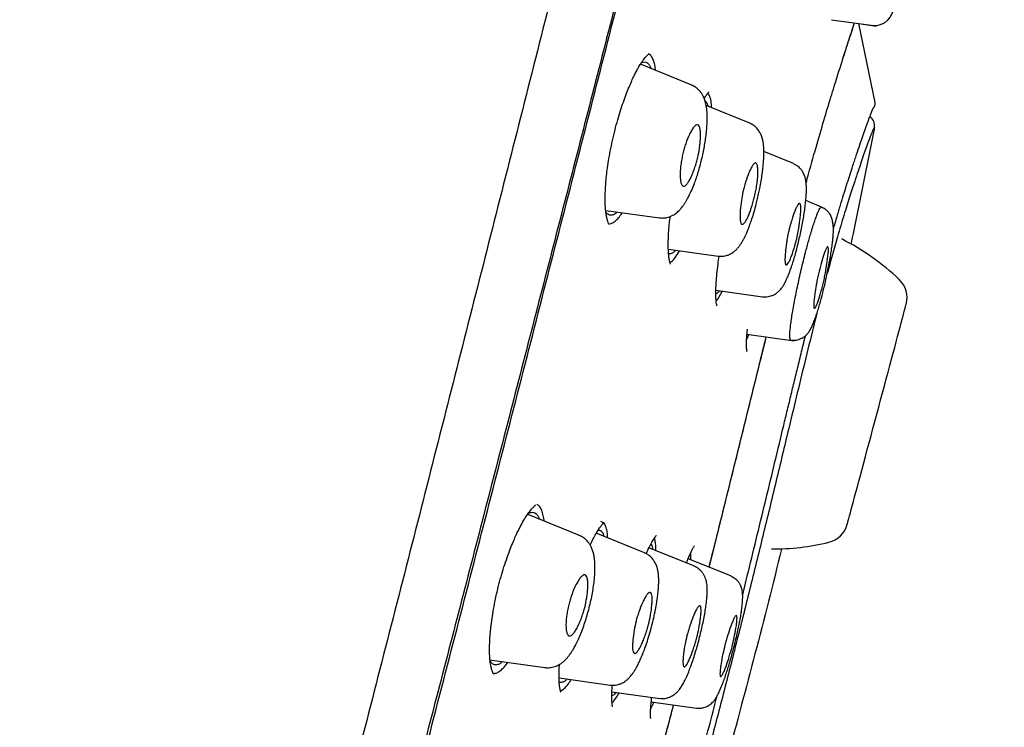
# Model space of a CAD drawing. Header units: millimetres. Extents: x 8 to 1894, y 12 to 2738.
# Tile 121 of 158: x 1461 to 1489, y 1852 to 1872. Entities that reach past the tile are written whole.
import ezdxf

# ---------------------------------------------------------------- set-up
doc = ezdxf.new("R2010")
doc.units = ezdxf.units.MM

msp = doc.modelspace()

# ---------------------------------------------------------------- linework, layer by layer
at = {"color": 7, "linetype": 'Continuous', "lineweight": 30}
for p, q in [((1483.817, 1872.45), (1485.097, 1872.27)), ((1484.596, 1872.34), (1485.099, 1872.269)), ((1485.065, 1870.077), (1484.598, 1872.34)), ((1484.601, 1872.326), (1484.598, 1872.322)), ((1484.599, 1872.322), (1484.601, 1872.326)), ((1478.639, 1871.434), (1478.583, 1871.47)), ((1479.819, 1870.58), (1478.35, 1871.173)), ((1480.322, 1870.292), (1480.282, 1870.351)), ((1481.479, 1869.49), (1480.231, 1869.994)), ((1482.73, 1868.333), (1481.882, 1868.676)), ((1483.534, 1867.09), (1483.081, 1867.274)), ((1477.359, 1866.997), (1478.893, 1866.781)), ((1479.15, 1865.886), (1480.579, 1865.685)), ((1480.51, 1864.712), (1481.844, 1864.525)), ((1481.391, 1863.316), (1481.449, 1863.45)), ((1481.4, 1863.457), (1482.75, 1863.268)), ((1476.605, 1857.702), (1475.112, 1858.305)), ((1478.472, 1857.201), (1477.088, 1857.76)), ((1479.894, 1856.82), (1478.595, 1857.344)), ((1480.937, 1856.54), (1479.717, 1857.033)), ((1479.724, 1857.05), (1479.725, 1857.03)), ((1481.69, 1857.02), (1481.691, 1857.02)), ((1474.038, 1854.141), (1475.619, 1853.919)), ((1474.175, 1853.751), (1474.16, 1853.739)), ((1476.023, 1853.624), (1477.487, 1853.419)), ((1477.536, 1853.231), (1478.909, 1853.038)), ((1478.67, 1852.939), (1478.66, 1852.924)), ((1478.662, 1852.94), (1479.952, 1852.759))]:
    msp.add_line(p, q, dxfattribs=at)
at = {"color": 7, "linetype": 'Continuous', "lineweight": 30, "flags": 128}
msp.add_lwpolyline([(1484.27, 1858.019), (1484.272, 1858.026), (1484.277, 1858.046), (1484.286, 1858.08), (1484.298, 1858.126), (1484.314, 1858.186), (1484.334, 1858.259), (1484.357, 1858.343), (1484.383, 1858.44), (1484.412, 1858.549), (1484.444, 1858.669), (1484.479, 1858.8), (1484.517, 1858.94), (1484.557, 1859.09), (1484.599, 1859.249), (1484.644, 1859.417), (1484.691, 1859.591), (1484.74, 1859.773), (1484.79, 1859.96), (1484.841, 1860.153), (1484.894, 1860.35), (1484.948, 1860.55), (1485.002, 1860.753), (1485.057, 1860.958), (1485.112, 1861.164), (1485.167, 1861.369), (1485.222, 1861.574), (1485.277, 1861.777), (1485.33, 1861.978), (1485.383, 1862.175), (1485.435, 1862.367), (1485.485, 1862.555), (1485.534, 1862.736), (1485.58, 1862.911), (1485.625, 1863.078), (1485.668, 1863.237), (1485.708, 1863.387), (1485.746, 1863.528), (1485.781, 1863.659), (1485.813, 1863.778), (1485.842, 1863.887), (1485.868, 1863.984), (1485.891, 1864.069), (1485.91, 1864.141), (1485.926, 1864.201), (1485.939, 1864.248), (1485.948, 1864.281), (1485.953, 1864.302), (1485.955, 1864.308)], dxfattribs=at)
msp.add_lwpolyline([(1484.27, 1858.019), (1484.272, 1858.026), (1484.277, 1858.046), (1484.286, 1858.08), (1484.298, 1858.126), (1484.314, 1858.186), (1484.334, 1858.259), (1484.357, 1858.343), (1484.383, 1858.44), (1484.412, 1858.549), (1484.444, 1858.669), (1484.479, 1858.8), (1484.517, 1858.94), (1484.557, 1859.09), (1484.599, 1859.249), (1484.644, 1859.417), (1484.691, 1859.591), (1484.74, 1859.773), (1484.79, 1859.96), (1484.841, 1860.153), (1484.894, 1860.35), (1484.948, 1860.55), (1485.002, 1860.753), (1485.057, 1860.958), (1485.112, 1861.164), (1485.167, 1861.369), (1485.222, 1861.574), (1485.277, 1861.777), (1485.33, 1861.978), (1485.383, 1862.175), (1485.435, 1862.367), (1485.485, 1862.555), (1485.534, 1862.736), (1485.58, 1862.911), (1485.625, 1863.078), (1485.668, 1863.237), (1485.708, 1863.387), (1485.746, 1863.528), (1485.781, 1863.659), (1485.813, 1863.778), (1485.842, 1863.887), (1485.868, 1863.984), (1485.891, 1864.069), (1485.91, 1864.141), (1485.926, 1864.201), (1485.939, 1864.248), (1485.948, 1864.281), (1485.953, 1864.302), (1485.955, 1864.308)], dxfattribs=at)
at = {"color": 7, "linetype": 'Continuous', "lineweight": 30}
for centre, radius, start, end in [((1484.865, 1870.056), 0.2, 321.0043, 350.7735), ((1484.751, 1869.422), 0.3, 348.9607, 57.4039), ((1481.026, 1860.056), 6.854, 46.3666, 63.2702), ((1485.258, 1864.495), 0.721, 345, 46.3666), ((1483.573, 1858.206), 0.721, 283.6334, 345), ((1482.127, 1864.166), 6.854, 269.7715, 283.6334)]:
    msp.add_arc(centre, radius, start, end, dxfattribs=at)
for points, knots in [([(1487.4, 1918.025), (1487.399, 1918.022), (1487.398, 1918.017), (1487.357, 1917.889), (1487.264, 1917.567), (1487.108, 1917), (1486.882, 1916.172), (1486.585, 1915.09), (1486.211, 1913.72), (1485.797, 1912.199), (1485.363, 1910.597), (1484.933, 1908.999), (1484.437, 1907.144), (1483.871, 1904.999), (1483.247, 1902.583), (1482.54, 1899.82), (1481.758, 1896.743), (1480.913, 1893.398), (1480.06, 1890.015), (1479.204, 1886.617), (1478.067, 1882.094), (1476.639, 1876.438), (1474.924, 1869.66), (1473.207, 1862.911), (1471.492, 1856.181), (1469.8, 1849.6), (1468.137, 1843.147), (1466.504, 1836.823), (1465.095, 1831.363), (1463.913, 1826.779), (1462.956, 1823.066), (1462.004, 1819.364), (1461.389, 1816.964), (1461.08, 1815.757)], [0, 0, 0, 0, 0.030104, 0.061035, 0.09217, 0.123409, 0.154679, 0.185995, 0.217455, 0.249147, 0.270468, 0.291994, 0.313775, 0.335843, 0.357877, 0.379688, 0.405541, 0.431088, 0.456365, 0.481427, 0.506312, 0.555772, 0.604988, 0.653967, 0.702726, 0.751547, 0.797345, 0.843352, 0.889543, 0.91688, 0.944369, 0.972053, 1, 1, 1, 1]), ([(1471.685, 1917.5), (1471.142, 1916.44), (1469.961, 1914.138), (1468.183, 1910.573), (1466.342, 1906.803), (1464.537, 1903.015), (1462.767, 1899.208), (1461.036, 1895.387), (1459.463, 1891.821), (1458.041, 1888.517), (1456.762, 1885.479), (1455.509, 1882.43), (1454.282, 1879.373), (1453.081, 1876.304), (1451.905, 1873.224), (1450.94, 1870.624), (1450.172, 1868.514), (1449.592, 1866.894), (1449.097, 1865.492), (1448.689, 1864.32), (1448.368, 1863.393), (1448.057, 1862.485), (1447.609, 1861.164), (1447.026, 1859.421), (1446.318, 1857.254), (1445.547, 1854.839), (1444.719, 1852.174), (1443.841, 1849.254), (1442.99, 1846.324), (1442.115, 1843.2), (1441.227, 1839.88), (1440.539, 1837.223), (1440.179, 1835.73), (1440.102, 1835.415)], [0, 0, 0, 0, 0.04053, 0.088045, 0.135595, 0.183282, 0.230864, 0.278465, 0.326058, 0.363494, 0.400885, 0.438222, 0.475671, 0.512992, 0.550367, 0.587873, 0.607366, 0.626802, 0.646436, 0.657945, 0.669039, 0.679817, 0.690625, 0.716501, 0.742365, 0.768208, 0.802768, 0.837361, 0.871979, 0.90659, 0.947748, 0.988943, 1, 1, 1, 1]), ([(1488.761, 1916.099), (1488.76, 1916.096), (1488.759, 1916.09), (1488.721, 1915.958), (1488.631, 1915.634), (1488.492, 1915.105), (1488.31, 1914.415), (1488.098, 1913.618), (1487.84, 1912.651), (1487.533, 1911.494), (1487.189, 1910.2), (1486.812, 1908.777), (1486.407, 1907.245), (1485.984, 1905.636), (1485.556, 1903.989), (1485.139, 1902.362), (1484.693, 1900.616), (1484.174, 1898.572), (1483.577, 1896.22), (1482.905, 1893.569), (1482.219, 1890.86), (1481.522, 1888.116), (1480.819, 1885.35), (1479.876, 1881.644), (1478.687, 1876.992), (1477.252, 1871.395), (1475.812, 1865.798), (1474.367, 1860.206), (1472.92, 1854.617), (1471.542, 1849.326), (1470.24, 1844.331), (1469.013, 1839.633), (1467.786, 1834.941), (1466.714, 1830.841), (1465.797, 1827.337), (1465.036, 1824.423), (1464.281, 1821.533), (1463.535, 1818.67), (1463.054, 1816.81), (1462.813, 1815.879)], [0, 0, 0, 0, 0.028657, 0.059931, 0.091243, 0.122575, 0.147653, 0.172734, 0.197819, 0.222923, 0.248054, 0.269019, 0.29001, 0.311027, 0.326807, 0.342593, 0.358374, 0.374143, 0.395141, 0.416114, 0.437061, 0.457985, 0.478885, 0.499763, 0.541481, 0.58316, 0.624802, 0.666395, 0.707959, 0.749543, 0.784513, 0.81951, 0.85453, 0.889572, 0.911613, 0.933673, 0.955754, 0.977859, 1, 1, 1, 1]), ([(1462.978, 1815.955), (1463.261, 1817.075), (1463.835, 1819.346), (1464.746, 1822.889), (1465.679, 1826.503), (1466.629, 1830.157), (1467.687, 1834.223), (1468.856, 1838.708), (1470.134, 1843.607), (1471.57, 1849.124), (1473.161, 1855.246), (1474.892, 1861.969), (1476.616, 1868.69), (1478.335, 1875.408), (1479.759, 1880.999), (1480.893, 1885.455), (1481.741, 1888.781), (1482.578, 1892.06), (1483.396, 1895.262), (1484.143, 1898.172), (1484.808, 1900.753), (1485.388, 1902.99), (1485.915, 1904.998), (1486.382, 1906.755), (1486.792, 1908.29), (1487.209, 1909.847), (1487.609, 1911.341), (1487.97, 1912.684), (1488.256, 1913.747), (1488.495, 1914.642), (1488.664, 1915.276), (1488.744, 1915.547), (1488.748, 1915.561), (1488.75, 1915.567)], [0, 0, 0, 0, 0.027144, 0.055008, 0.082823, 0.110678, 0.138618, 0.175381, 0.21233, 0.249415, 0.300015, 0.350593, 0.40115, 0.451689, 0.502297, 0.527741, 0.553264, 0.578747, 0.604154, 0.629673, 0.650982, 0.672199, 0.693498, 0.714827, 0.736078, 0.757317, 0.789218, 0.820956, 0.852334, 0.883574, 0.925212, 0.967037, 1, 1, 1, 1]), ([(1484.989, 1872.289), (1485.017, 1872.286), (1485.071, 1872.281), (1485.147, 1872.29), (1485.212, 1872.306), (1485.267, 1872.327), (1485.312, 1872.35), (1485.351, 1872.374), (1485.386, 1872.4), (1485.417, 1872.428), (1485.456, 1872.468), (1485.489, 1872.511), (1485.52, 1872.56), (1485.548, 1872.614), (1485.575, 1872.676), (1485.6, 1872.742), (1485.625, 1872.816), (1485.65, 1872.9), (1485.679, 1873.003), (1485.711, 1873.13), (1485.748, 1873.285), (1485.79, 1873.471), (1485.835, 1873.69), (1485.882, 1873.938), (1485.929, 1874.201), (1485.972, 1874.462), (1486.008, 1874.707), (1486.037, 1874.929), (1486.059, 1875.125), (1486.074, 1875.295), (1486.083, 1875.439), (1486.087, 1875.558), (1486.084, 1875.659), (1486.076, 1875.738), (1486.061, 1875.8), (1486.047, 1875.84), (1486.033, 1875.869), (1486.024, 1875.885), (1486.011, 1875.908), (1485.991, 1875.939), (1485.958, 1875.981), (1485.91, 1876.03), (1485.845, 1876.08), (1485.793, 1876.104), (1485.764, 1876.117)], [0, 0, 0, 0, 0.015946, 0.030312, 0.042729, 0.052954, 0.06308, 0.07142, 0.078827, 0.08818, 0.095529, 0.112003, 0.129903, 0.152065, 0.17484, 0.197092, 0.218955, 0.245966, 0.274863, 0.307114, 0.342725, 0.381721, 0.42419, 0.470286, 0.519057, 0.566393, 0.611939, 0.655433, 0.696836, 0.736196, 0.77352, 0.808804, 0.841521, 0.877888, 0.905529, 0.924384, 0.929289, 0.933156, 0.937297, 0.944289, 0.954221, 0.966998, 0.982391, 1, 1, 1, 1]), ([(1483.092, 1867.78), (1483.114, 1867.863), (1483.226, 1868.275), (1483.408, 1868.914), (1483.631, 1869.677), (1483.829, 1870.33), (1484.034, 1870.988), (1484.231, 1871.61), (1484.389, 1872.095), (1484.454, 1872.288), (1484.477, 1872.357)], [0, 0, 0, 0, 0.0315274, 0.1556178, 0.2798703, 0.4035045, 0.527536, 0.7138169, 0.8988217, 1, 1, 1, 1]), ([(1484.133, 1871.298), (1484.163, 1871.39), (1484.203, 1871.517), (1484.249, 1871.66), (1484.278, 1871.749), (1484.306, 1871.837), (1484.337, 1871.93), (1484.37, 1872.031), (1484.405, 1872.138), (1484.443, 1872.249), (1484.467, 1872.323), (1484.479, 1872.356), (1484.479, 1872.357)], [0, 0, 0, 0, 0.207668, 0.28494, 0.36173, 0.439868, 0.527064, 0.624176, 0.738008, 0.863055, 0.999471, 1, 1, 1, 1]), ([(1477.455, 1866.597), (1477.452, 1866.6), (1477.445, 1866.608), (1477.433, 1866.636), (1477.42, 1866.674), (1477.406, 1866.718), (1477.394, 1866.765), (1477.384, 1866.814), (1477.375, 1866.863), (1477.364, 1866.938), (1477.351, 1867.051), (1477.343, 1867.213), (1477.342, 1867.378), (1477.347, 1867.548), (1477.357, 1867.725), (1477.375, 1867.928), (1477.402, 1868.159), (1477.44, 1868.416), (1477.489, 1868.699), (1477.551, 1868.997), (1477.622, 1869.295), (1477.699, 1869.58), (1477.78, 1869.847), (1477.862, 1870.092), (1477.943, 1870.316), (1478.023, 1870.517), (1478.099, 1870.693), (1478.167, 1870.84), (1478.22, 1870.945), (1478.257, 1871.015), (1478.284, 1871.063), (1478.313, 1871.113), (1478.347, 1871.17), (1478.389, 1871.235), (1478.435, 1871.301), (1478.475, 1871.352), (1478.505, 1871.388), (1478.527, 1871.411), (1478.543, 1871.427), (1478.558, 1871.441), (1478.569, 1871.451), (1478.576, 1871.458), (1478.58, 1871.463), (1478.578, 1871.465), (1478.577, 1871.465)], [0, 0, 0, 0, 0.0334277, 0.0632913, 0.089549, 0.112126, 0.1309428, 0.145966, 0.1593041, 0.172261, 0.2049192, 0.2367404, 0.2689933, 0.2943488, 0.3223292, 0.3529601, 0.3862351, 0.4221371, 0.4606445, 0.5014908, 0.5416586, 0.5803406, 0.617453, 0.6529831, 0.6869306, 0.7192813, 0.7499984, 0.7775243, 0.8009168, 0.8124355, 0.8226125, 0.8331032, 0.8476042, 0.8662344, 0.8889155, 0.9109315, 0.9241292, 0.9355125, 0.9450902, 0.9528722, 0.9620109, 0.9756018, 0.9935719, 1, 1, 1, 1]), ([(1478.376, 1871.214), (1478.395, 1871.224), (1478.441, 1871.248), (1478.505, 1871.244), (1478.569, 1871.208), (1478.618, 1871.144), (1478.642, 1871.079), (1478.651, 1871.052)], [0, 0, 0, 0, 0.1565642, 0.3844886, 0.6108761, 0.8370987, 1, 1, 1, 1]), ([(1478.785, 1870.997), (1478.783, 1871.024), (1478.775, 1871.114), (1478.746, 1871.233), (1478.7, 1871.357), (1478.659, 1871.408), (1478.639, 1871.434)], [0, 0, 0, 0, 0.117658, 0.403963, 0.696576, 1, 1, 1, 1]), ([(1478.893, 1866.784), (1478.932, 1866.78), (1479.003, 1866.774), (1479.101, 1866.789), (1479.171, 1866.809), (1479.222, 1866.828), (1479.262, 1866.847), (1479.309, 1866.873), (1479.378, 1866.919), (1479.453, 1866.985), (1479.523, 1867.064), (1479.573, 1867.128), (1479.617, 1867.192), (1479.673, 1867.282), (1479.741, 1867.405), (1479.819, 1867.572), (1479.89, 1867.746), (1479.953, 1867.923), (1480.007, 1868.093), (1480.058, 1868.27), (1480.104, 1868.451), (1480.146, 1868.635), (1480.182, 1868.819), (1480.212, 1868.999), (1480.237, 1869.187), (1480.254, 1869.373), (1480.263, 1869.55), (1480.263, 1869.725), (1480.252, 1869.899), (1480.227, 1870.042), (1480.196, 1870.147), (1480.168, 1870.223), (1480.13, 1870.3), (1480.079, 1870.376), (1480.013, 1870.452), (1479.926, 1870.525), (1479.855, 1870.559), (1479.817, 1870.577)], [0, 0, 0, 0, 0.025864, 0.047308, 0.063849, 0.072954, 0.083166, 0.097076, 0.114645, 0.147102, 0.172421, 0.191625, 0.211883, 0.233764, 0.273184, 0.314396, 0.357297, 0.390696, 0.424609, 0.458507, 0.492442, 0.526467, 0.560651, 0.594953, 0.628075, 0.669605, 0.708269, 0.744308, 0.794828, 0.843569, 0.860352, 0.879754, 0.902703, 0.922618, 0.945604, 0.971542, 1, 1, 1, 1]), ([(1480.177, 1870.198), (1480.188, 1870.217), (1480.22, 1870.271), (1480.254, 1870.317), (1480.28, 1870.349), (1480.294, 1870.365), (1480.306, 1870.378), (1480.312, 1870.383), (1480.31, 1870.384), (1480.31, 1870.384)], [0, 0, 0, 0, 0.164189, 0.469482, 0.573321, 0.671364, 0.76734, 0.901564, 1, 1, 1, 1]), ([(1480.201, 1870.128), (1480.209, 1870.124), (1480.233, 1870.11), (1480.262, 1870.059), (1480.278, 1869.997), (1480.285, 1869.973)], [0, 0, 0, 0, 0.209705, 0.682445, 1, 1, 1, 1]), ([(1480.391, 1869.93), (1480.386, 1869.995), (1480.375, 1870.153), (1480.341, 1870.241), (1480.322, 1870.292)], [0, 0, 0, 0, 0.418277, 1, 1, 1, 1]), ([(1485.063, 1870.025), (1485.064, 1870.038), (1485.067, 1870.062), (1485.062, 1870.082), (1485.06, 1870.092)], [0, 0, 0, 0, 0.526964, 1, 1, 1, 1]), ([(1483.871, 1866.456), (1483.906, 1866.579), (1483.977, 1866.823), (1484.074, 1867.149), (1484.165, 1867.448), (1484.25, 1867.72), (1484.33, 1867.971), (1484.417, 1868.241), (1484.511, 1868.525), (1484.607, 1868.812), (1484.694, 1869.065), (1484.76, 1869.255), (1484.81, 1869.395), (1484.847, 1869.499), (1484.882, 1869.596), (1484.909, 1869.668), (1484.929, 1869.718), (1484.942, 1869.751), (1484.953, 1869.779), (1484.962, 1869.802), (1484.97, 1869.821), (1484.978, 1869.841), (1484.986, 1869.861), (1484.995, 1869.882), (1485.004, 1869.901), (1485.011, 1869.916), (1485.016, 1869.926), (1485.019, 1869.93), (1485.02, 1869.932), (1485.02, 1869.932), (1485.02, 1869.932)], [0, 0, 0, 0, 0.047658, 0.094885, 0.141301, 0.187284, 0.233284, 0.279228, 0.34789, 0.416679, 0.485614, 0.554565, 0.593529, 0.633894, 0.67573, 0.718999, 0.740655, 0.760456, 0.778404, 0.794504, 0.808761, 0.823626, 0.84367, 0.867073, 0.893843, 0.923536, 0.951434, 0.976294, 0.988885, 1, 1, 1, 1]), ([(1480.579, 1865.688), (1480.614, 1865.685), (1480.677, 1865.68), (1480.765, 1865.691), (1480.83, 1865.708), (1480.877, 1865.726), (1480.914, 1865.743), (1480.957, 1865.765), (1481.014, 1865.802), (1481.083, 1865.86), (1481.15, 1865.933), (1481.207, 1866.008), (1481.256, 1866.085), (1481.302, 1866.168), (1481.345, 1866.253), (1481.385, 1866.339), (1481.427, 1866.437), (1481.475, 1866.56), (1481.53, 1866.715), (1481.59, 1866.907), (1481.646, 1867.106), (1481.694, 1867.296), (1481.732, 1867.462), (1481.77, 1867.645), (1481.805, 1867.837), (1481.835, 1868.031), (1481.856, 1868.197), (1481.869, 1868.337), (1481.878, 1868.455), (1481.884, 1868.596), (1481.884, 1868.763), (1481.87, 1868.913), (1481.843, 1869.046), (1481.812, 1869.141), (1481.765, 1869.236), (1481.702, 1869.327), (1481.606, 1869.422), (1481.522, 1869.464), (1481.477, 1869.486)], [0, 0, 0, 0, 0.022485, 0.041016, 0.055138, 0.064621, 0.071983, 0.083095, 0.101658, 0.125731, 0.151536, 0.17632, 0.200224, 0.227101, 0.250445, 0.271469, 0.296391, 0.326208, 0.36092, 0.400586, 0.44536, 0.477555, 0.50857, 0.537976, 0.579031, 0.616448, 0.650001, 0.679687, 0.705543, 0.729728, 0.780476, 0.834125, 0.861952, 0.891627, 0.910363, 0.934857, 0.964979, 1, 1, 1, 1]), ([(1479.567, 1868.626), (1479.579, 1868.672), (1479.603, 1868.767), (1479.665, 1868.959), (1479.738, 1869.14), (1479.816, 1869.288), (1479.877, 1869.38), (1479.936, 1869.44), (1479.992, 1869.453), (1480.036, 1869.411), (1480.061, 1869.324), (1480.072, 1869.205), (1480.07, 1869.066), (1480.059, 1868.92), (1480.038, 1868.738), (1480.005, 1868.551), (1479.957, 1868.37), (1479.912, 1868.227), (1479.861, 1868.086), (1479.804, 1867.953), (1479.745, 1867.838), (1479.685, 1867.749), (1479.627, 1867.694), (1479.58, 1867.685), (1479.547, 1867.707), (1479.521, 1867.751), (1479.501, 1867.822), (1479.49, 1867.912), (1479.486, 1867.991), (1479.486, 1868.063), (1479.49, 1868.138), (1479.497, 1868.217), (1479.509, 1868.323), (1479.531, 1868.46), (1479.555, 1868.571), (1479.567, 1868.626)], [0, 0, 0, 0, 0.024913, 0.0514288, 0.1095064, 0.1414539, 0.1753736, 0.2112432, 0.2489074, 0.2897176, 0.3279071, 0.3633386, 0.395852, 0.4258614, 0.4530199, 0.4992896, 0.5246897, 0.5515977, 0.5803358, 0.6106233, 0.6428428, 0.6767302, 0.7125142, 0.7501633, 0.7738462, 0.7954089, 0.8311294, 0.8577692, 0.8749325, 0.8917375, 0.9082936, 0.924396, 0.9401597, 0.9707601, 1, 1, 1, 1]), ([(1485.045, 1869.364), (1485.044, 1869.364), (1485.041, 1869.364), (1485.005, 1869.306), (1484.933, 1869.131), (1484.822, 1868.829), (1484.673, 1868.402), (1484.508, 1867.909), (1484.339, 1867.39), (1484.175, 1866.87), (1484.006, 1866.305), (1483.845, 1865.739), (1483.743, 1865.361), (1483.696, 1865.187)], [0, 0, 0, 0, 0.1125227, 0.2248271, 0.3363533, 0.4476277, 0.5596061, 0.6718729, 0.7467451, 0.8216237, 0.8964227, 0.9525614, 1, 1, 1, 1]), ([(1485.045, 1869.364), (1484.847, 1868.354), (1484.63, 1867.242), (1484.392, 1866.135), (1484.37, 1866.034)], [0, 0, 0, 0, 0.908878, 1, 1, 1, 1]), ([(1481.284, 1867.522), (1481.295, 1867.568), (1481.318, 1867.665), (1481.376, 1867.86), (1481.442, 1868.044), (1481.51, 1868.194), (1481.563, 1868.287), (1481.612, 1868.347), (1481.651, 1868.361), (1481.677, 1868.34), (1481.696, 1868.295), (1481.708, 1868.213), (1481.712, 1868.097), (1481.709, 1867.998), (1481.705, 1867.924), (1481.699, 1867.854), (1481.686, 1867.751), (1481.662, 1867.603), (1481.628, 1867.44), (1481.589, 1867.282), (1481.531, 1867.081), (1481.464, 1866.891), (1481.396, 1866.743), (1481.345, 1866.655), (1481.298, 1866.602), (1481.261, 1866.591), (1481.235, 1866.609), (1481.216, 1866.65), (1481.203, 1866.73), (1481.2, 1866.858), (1481.209, 1867.035), (1481.232, 1867.259), (1481.268, 1867.442), (1481.284, 1867.522)], [0, 0, 0, 0, 0.025466, 0.052522, 0.11137, 0.14329, 0.177033, 0.212323, 0.249357, 0.273451, 0.295807, 0.335285, 0.367732, 0.393263, 0.40633, 0.416333, 0.437314, 0.468195, 0.49905, 0.525667, 0.553754, 0.613469, 0.645489, 0.678936, 0.713915, 0.750195, 0.772098, 0.793026, 0.832606, 0.868889, 0.901674, 0.957206, 1, 1, 1, 1]), ([(1481.845, 1864.528), (1481.882, 1864.525), (1481.95, 1864.52), (1482.041, 1864.535), (1482.105, 1864.555), (1482.164, 1864.579), (1482.222, 1864.612), (1482.297, 1864.668), (1482.373, 1864.748), (1482.434, 1864.834), (1482.488, 1864.928), (1482.546, 1865.048), (1482.608, 1865.197), (1482.668, 1865.362), (1482.724, 1865.535), (1482.775, 1865.709), (1482.825, 1865.893), (1482.873, 1866.085), (1482.918, 1866.282), (1482.96, 1866.481), (1482.998, 1866.68), (1483.031, 1866.875), (1483.057, 1867.059), (1483.077, 1867.226), (1483.091, 1867.373), (1483.099, 1867.51), (1483.101, 1867.634), (1483.096, 1867.745), (1483.088, 1867.828), (1483.07, 1867.92), (1483.045, 1867.999), (1483.008, 1868.078), (1482.953, 1868.165), (1482.88, 1868.24), (1482.8, 1868.296), (1482.753, 1868.318), (1482.728, 1868.329)], [0, 0, 0, 0, 0.022915, 0.041432, 0.054928, 0.063309, 0.079618, 0.100478, 0.132, 0.163971, 0.198313, 0.236089, 0.277331, 0.322067, 0.357609, 0.393402, 0.429392, 0.465618, 0.502086, 0.5388, 0.575785, 0.613104, 0.650583, 0.686937, 0.720619, 0.751684, 0.789099, 0.82201, 0.850932, 0.874151, 0.900765, 0.916617, 0.938386, 0.966457, 0.982647, 1, 1, 1, 1]), ([(1477.69, 1866.95), (1477.668, 1866.93), (1477.615, 1866.884), (1477.54, 1866.853), (1477.466, 1866.855), (1477.407, 1866.885), (1477.376, 1866.93), (1477.364, 1866.949)], [0, 0, 0, 0, 0.173092, 0.398918, 0.622466, 0.846803, 1, 1, 1, 1]), ([(1482.582, 1866.352), (1482.59, 1866.385), (1482.605, 1866.45), (1482.63, 1866.548), (1482.676, 1866.715), (1482.732, 1866.886), (1482.791, 1867.036), (1482.836, 1867.128), (1482.876, 1867.188), (1482.906, 1867.203), (1482.925, 1867.185), (1482.938, 1867.141), (1482.942, 1867.054), (1482.936, 1866.918), (1482.922, 1866.772), (1482.903, 1866.629), (1482.88, 1866.468), (1482.853, 1866.319), (1482.821, 1866.182), (1482.796, 1866.081), (1482.749, 1865.91), (1482.692, 1865.733), (1482.633, 1865.584), (1482.59, 1865.498), (1482.551, 1865.444), (1482.522, 1865.432), (1482.503, 1865.449), (1482.49, 1865.493), (1482.484, 1865.578), (1482.49, 1865.711), (1482.503, 1865.856), (1482.521, 1865.999), (1482.545, 1866.163), (1482.568, 1866.281), (1482.582, 1866.352)], [0, 0, 0, 0, 0.01759, 0.035639, 0.054408, 0.113895, 0.14567, 0.178943, 0.213457, 0.249376, 0.27283, 0.295251, 0.336923, 0.3744, 0.407594, 0.436757, 0.461549, 0.498854, 0.517127, 0.535932, 0.555253, 0.615546, 0.647466, 0.68048, 0.714747, 0.750012, 0.77318, 0.795215, 0.836487, 0.873796, 0.906952, 0.936209, 0.961312, 1, 1, 1, 1]), ([(1482.653, 1863.289), (1482.65, 1863.288), (1482.64, 1863.286), (1482.63, 1863.316), (1482.623, 1863.378), (1482.625, 1863.473), (1482.635, 1863.597), (1482.653, 1863.749), (1482.678, 1863.925), (1482.71, 1864.122), (1482.749, 1864.336), (1482.793, 1864.565), (1482.842, 1864.805), (1482.896, 1865.052), (1482.953, 1865.302), (1483.013, 1865.55), (1483.069, 1865.772), (1483.12, 1865.966), (1483.166, 1866.133), (1483.211, 1866.29), (1483.259, 1866.453), (1483.311, 1866.615), (1483.363, 1866.767), (1483.41, 1866.893), (1483.452, 1866.991), (1483.487, 1867.055), (1483.514, 1867.088), (1483.526, 1867.085), (1483.531, 1867.084)], [0, 0, 0, 0, 0.016645, 0.058145, 0.099647, 0.14113, 0.18256, 0.223924, 0.265259, 0.306557, 0.347802, 0.389002, 0.430213, 0.4715, 0.512861, 0.554256, 0.595639, 0.626672, 0.657706, 0.68875, 0.719818, 0.761242, 0.802604, 0.843803, 0.884758, 0.925698, 0.966917, 1, 1, 1, 1]), ([(1482.652, 1863.285), (1482.682, 1863.282), (1482.737, 1863.277), (1482.814, 1863.286), (1482.875, 1863.301), (1482.924, 1863.319), (1482.962, 1863.336), (1482.994, 1863.354), (1483.033, 1863.379), (1483.075, 1863.411), (1483.115, 1863.45), (1483.141, 1863.479), (1483.173, 1863.521), (1483.21, 1863.581), (1483.254, 1863.667), (1483.303, 1863.779), (1483.354, 1863.914), (1483.405, 1864.061), (1483.454, 1864.218), (1483.502, 1864.384), (1483.548, 1864.555), (1483.592, 1864.732), (1483.635, 1864.915), (1483.677, 1865.103), (1483.716, 1865.293), (1483.753, 1865.484), (1483.787, 1865.671), (1483.816, 1865.851), (1483.839, 1866.015), (1483.857, 1866.162), (1483.868, 1866.302), (1483.874, 1866.433), (1483.869, 1866.566), (1483.854, 1866.666), (1483.838, 1866.738), (1483.822, 1866.79), (1483.804, 1866.835), (1483.768, 1866.899), (1483.714, 1866.966), (1483.636, 1867.036), (1483.568, 1867.069), (1483.532, 1867.086)], [0, 0, 0, 0, 0.017271, 0.032273, 0.044617, 0.05407, 0.062509, 0.069599, 0.076015, 0.091218, 0.101366, 0.115268, 0.135616, 0.162426, 0.195685, 0.233602, 0.270949, 0.307377, 0.342925, 0.377675, 0.411764, 0.445412, 0.479409, 0.513922, 0.548965, 0.584576, 0.620801, 0.657437, 0.694177, 0.728398, 0.759661, 0.797026, 0.829761, 0.862348, 0.880022, 0.898641, 0.918364, 0.934995, 0.954119, 0.975923, 1, 1, 1, 1]), ([(1477.443, 1866.613), (1477.466, 1866.613), (1477.516, 1866.614), (1477.603, 1866.664), (1477.7, 1866.752), (1477.777, 1866.842), (1477.822, 1866.913), (1477.833, 1866.93)], [0, 0, 0, 0, 0.201489, 0.444442, 0.686955, 0.926777, 1, 1, 1, 1]), ([(1479.216, 1865.46), (1479.213, 1865.466), (1479.207, 1865.478), (1479.186, 1865.546), (1479.168, 1865.65), (1479.156, 1865.76), (1479.151, 1865.862), (1479.148, 1865.953), (1479.147, 1866.047), (1479.149, 1866.149), (1479.154, 1866.279), (1479.164, 1866.44), (1479.18, 1866.626), (1479.196, 1866.759), (1479.204, 1866.822)], [0, 0, 0, 0, 0.122025, 0.23832, 0.348292, 0.444802, 0.510624, 0.566185, 0.618706, 0.676224, 0.738763, 0.82405, 0.917299, 1, 1, 1, 1]), ([(1479.36, 1865.856), (1479.342, 1865.836), (1479.299, 1865.789), (1479.238, 1865.757), (1479.188, 1865.748), (1479.164, 1865.767), (1479.156, 1865.773)], [0, 0, 0, 0, 0.228533, 0.5469, 0.862132, 1, 1, 1, 1]), ([(1479.195, 1865.523), (1479.21, 1865.527), (1479.259, 1865.536), (1479.353, 1865.64), (1479.434, 1865.776), (1479.473, 1865.84)], [0, 0, 0, 0, 0.197165, 0.6224, 1, 1, 1, 1]), ([(1483.425, 1865.1), (1483.45, 1865.203), (1483.5, 1865.416), (1483.583, 1865.695), (1483.647, 1865.867), (1483.69, 1865.944), (1483.719, 1865.965), (1483.733, 1865.914), (1483.727, 1865.791), (1483.71, 1865.64), (1483.684, 1865.451), (1483.652, 1865.251), (1483.605, 1864.997), (1483.536, 1864.726), (1483.467, 1864.489), (1483.416, 1864.341), (1483.38, 1864.255), (1483.35, 1864.203), (1483.321, 1864.184), (1483.307, 1864.233), (1483.311, 1864.353), (1483.327, 1864.501), (1483.353, 1864.688), (1483.385, 1864.892), (1483.414, 1865.043), (1483.425, 1865.1)], [0, 0, 0, 0, 0.0561815, 0.1164449, 0.1806599, 0.2144084, 0.2491978, 0.299954, 0.3452492, 0.3849688, 0.4188992, 0.4698835, 0.4987229, 0.5567893, 0.6178224, 0.6496796, 0.6822633, 0.7157888, 0.7499821, 0.7998095, 0.8444948, 0.883849, 0.9178392, 0.9693812, 1, 1, 1, 1]), ([(1480.543, 1864.255), (1480.54, 1864.267), (1480.533, 1864.289), (1480.522, 1864.354), (1480.514, 1864.441), (1480.508, 1864.566), (1480.509, 1864.728), (1480.519, 1864.938), (1480.539, 1865.182), (1480.566, 1865.432), (1480.592, 1865.61), (1480.603, 1865.687)], [0, 0, 0, 0, 0.091892, 0.183819, 0.275788, 0.367865, 0.49345, 0.623012, 0.75654, 0.894142, 1, 1, 1, 1]), ([(1480.605, 1864.699), (1480.591, 1864.679), (1480.556, 1864.631), (1480.527, 1864.612), (1480.51, 1864.601)], [0, 0, 0, 0, 0.404101, 1, 1, 1, 1]), ([(1480.518, 1864.408), (1480.53, 1864.42), (1480.573, 1864.461), (1480.633, 1864.561), (1480.681, 1864.667), (1480.69, 1864.687)], [0, 0, 0, 0, 0.249667, 0.859539, 1, 1, 1, 1]), ([(1483.4, 1864.049), (1483.374, 1863.949), (1483.271, 1863.543), (1483.083, 1862.78), (1482.84, 1861.779), (1482.554, 1860.59), (1482.226, 1859.224), (1481.853, 1857.683), (1481.476, 1856.143), (1481.091, 1854.604), (1480.697, 1853.066), (1480.296, 1851.531), (1479.893, 1850.001), (1479.535, 1848.649), (1479.226, 1847.475), (1478.968, 1846.485), (1478.743, 1845.605), (1478.554, 1844.846), (1478.398, 1844.204), (1478.257, 1843.606), (1478.12, 1843.002), (1477.991, 1842.414), (1477.87, 1841.849), (1477.75, 1841.268), (1477.632, 1840.696), (1477.536, 1840.219), (1477.473, 1839.889), (1477.437, 1839.683), (1477.421, 1839.571), (1477.421, 1839.532), (1477.422, 1839.53), (1477.423, 1839.53)], [0, 0, 0, 0, 0.00983, 0.039785, 0.069861, 0.10001, 0.14508, 0.190053, 0.235029, 0.280024, 0.325073, 0.370116, 0.415035, 0.459828, 0.48984, 0.51995, 0.549953, 0.572451, 0.595008, 0.617579, 0.640115, 0.670155, 0.70029, 0.730429, 0.77551, 0.8207, 0.856743, 0.892518, 0.928248, 0.964075, 1, 1, 1, 1]), ([(1481.393, 1863.003), (1481.39, 1863.037), (1481.385, 1863.103), (1481.386, 1863.237), (1481.394, 1863.389), (1481.403, 1863.511), (1481.411, 1863.587), (1481.413, 1863.6)], [0, 0, 0, 0, 0.249388, 0.49113, 0.725412, 0.952243, 1, 1, 1, 1]), ([(1480.317, 1856.791), (1480.406, 1857.144), (1480.589, 1857.872), (1480.863, 1858.976), (1481.118, 1860.007), (1481.348, 1860.942), (1481.555, 1861.781), (1481.756, 1862.596), (1481.888, 1863.126), (1481.951, 1863.38)], [0, 0, 0, 0, 0.1598661, 0.3296297, 0.4994216, 0.6267986, 0.7542766, 0.8820203, 1, 1, 1, 1]), ([(1480.318, 1856.79), (1480.33, 1856.835), (1480.498, 1857.498), (1480.816, 1858.782), (1481.275, 1860.634), (1481.653, 1862.173), (1481.878, 1863.077), (1481.953, 1863.38)], [0, 0, 0, 0, 0.02027, 0.300441, 0.580137, 0.85965, 1, 1, 1, 1]), ([(1481.275, 1856.001), (1481.33, 1856.222), (1481.471, 1856.792), (1481.696, 1857.712), (1481.949, 1858.76), (1482.201, 1859.805), (1482.403, 1860.648), (1482.558, 1861.291), (1482.666, 1861.74), (1482.776, 1862.197), (1482.889, 1862.665), (1482.989, 1863.072), (1483.05, 1863.32), (1483.073, 1863.411)], [0, 0, 0, 0, 0.088723, 0.228771, 0.368752, 0.508621, 0.648443, 0.708411, 0.768724, 0.830877, 0.895095, 0.961289, 1, 1, 1, 1]), ([(1481.383, 1862.995), (1481.385, 1862.993), (1481.393, 1862.981), (1481.395, 1862.975), (1481.397, 1862.97)], [0, 0, 0, 0, 0.170527, 1, 1, 1, 1]), ([(1481.399, 1862.964), (1481.399, 1862.964), (1481.4, 1862.961), (1481.397, 1862.972), (1481.394, 1862.992), (1481.393, 1863.003)], [0, 0, 0, 0, 0.038209, 0.498486, 1, 1, 1, 1]), ([(1474.16, 1853.739), (1474.157, 1853.738), (1474.153, 1853.737), (1474.144, 1853.748), (1474.134, 1853.768), (1474.123, 1853.793), (1474.111, 1853.822), (1474.1, 1853.856), (1474.089, 1853.896), (1474.076, 1853.952), (1474.063, 1854.023), (1474.052, 1854.103), (1474.045, 1854.175), (1474.041, 1854.235), (1474.038, 1854.292), (1474.036, 1854.363), (1474.035, 1854.459), (1474.037, 1854.586), (1474.044, 1854.741), (1474.058, 1854.923), (1474.081, 1855.14), (1474.115, 1855.387), (1474.161, 1855.663), (1474.218, 1855.945), (1474.285, 1856.232), (1474.362, 1856.518), (1474.447, 1856.8), (1474.536, 1857.064), (1474.623, 1857.301), (1474.705, 1857.504), (1474.778, 1857.673), (1474.843, 1857.811), (1474.904, 1857.934), (1474.968, 1858.053), (1475.04, 1858.178), (1475.119, 1858.3), (1475.184, 1858.388), (1475.232, 1858.447), (1475.266, 1858.485), (1475.299, 1858.519), (1475.33, 1858.547), (1475.347, 1858.563), (1475.352, 1858.57), (1475.349, 1858.574), (1475.349, 1858.574)], [0, 0, 0, 0, 0.034198, 0.0632, 0.086912, 0.105215, 0.118712, 0.13232, 0.147011, 0.162794, 0.185484, 0.206111, 0.22228, 0.233951, 0.243844, 0.256132, 0.274115, 0.295627, 0.32066, 0.34912, 0.378687, 0.415783, 0.453015, 0.490375, 0.52789, 0.565628, 0.603568, 0.641203, 0.675671, 0.706506, 0.73369, 0.757217, 0.77744, 0.800098, 0.827189, 0.858349, 0.890221, 0.906118, 0.921976, 0.937787, 0.954696, 0.975256, 0.999515, 1, 1, 1, 1]), ([(1475.598, 1858.109), (1475.597, 1858.119), (1475.591, 1858.197), (1475.565, 1858.311), (1475.521, 1858.445), (1475.464, 1858.541), (1475.415, 1858.573), (1475.391, 1858.589)], [0, 0, 0, 0, 0.037258, 0.279585, 0.520935, 0.759842, 1, 1, 1, 1]), ([(1475.138, 1858.324), (1475.167, 1858.338), (1475.224, 1858.366), (1475.301, 1858.362), (1475.369, 1858.325), (1475.422, 1858.261), (1475.447, 1858.194), (1475.457, 1858.165)], [0, 0, 0, 0, 0.20581, 0.417937, 0.62879, 0.839441, 1, 1, 1, 1]), ([(1476.915, 1857.423), (1476.927, 1857.449), (1476.967, 1857.538), (1477.034, 1857.667), (1477.113, 1857.806), (1477.169, 1857.895), (1477.209, 1857.95), (1477.234, 1857.984), (1477.26, 1858.016), (1477.278, 1858.038), (1477.287, 1858.053), (1477.279, 1858.063), (1477.253, 1858.076), (1477.23, 1858.09), (1477.218, 1858.097)], [0, 0, 0, 0, 0.051224, 0.174478, 0.289687, 0.407723, 0.452838, 0.498381, 0.546574, 0.608351, 0.685109, 0.776438, 0.881662, 1, 1, 1, 1]), ([(1477.416, 1857.628), (1477.412, 1857.684), (1477.404, 1857.798), (1477.375, 1857.927), (1477.337, 1858.025), (1477.303, 1858.058), (1477.286, 1858.073)], [0, 0, 0, 0, 0.247198, 0.506235, 0.762541, 1, 1, 1, 1]), ([(1475.619, 1853.921), (1475.63, 1853.92), (1475.653, 1853.917), (1475.701, 1853.915), (1475.763, 1853.918), (1475.838, 1853.93), (1475.904, 1853.947), (1475.977, 1853.976), (1476.041, 1854.011), (1476.106, 1854.055), (1476.17, 1854.108), (1476.234, 1854.172), (1476.287, 1854.234), (1476.326, 1854.286), (1476.362, 1854.336), (1476.405, 1854.402), (1476.461, 1854.496), (1476.527, 1854.621), (1476.6, 1854.777), (1476.675, 1854.959), (1476.746, 1855.157), (1476.812, 1855.363), (1476.872, 1855.575), (1476.925, 1855.788), (1476.97, 1856), (1477.005, 1856.205), (1477.03, 1856.394), (1477.045, 1856.56), (1477.052, 1856.701), (1477.052, 1856.818), (1477.049, 1856.916), (1477.041, 1857.008), (1477.027, 1857.111), (1477.003, 1857.219), (1476.968, 1857.32), (1476.925, 1857.41), (1476.885, 1857.472), (1476.844, 1857.525), (1476.793, 1857.58), (1476.712, 1857.647), (1476.642, 1857.68), (1476.603, 1857.699)], [0, 0, 0, 0, 0.006205, 0.012367, 0.02548, 0.041038, 0.064496, 0.0861, 0.104351, 0.120202, 0.142945, 0.168601, 0.189592, 0.203701, 0.216966, 0.238719, 0.266194, 0.299342, 0.337921, 0.377839, 0.417541, 0.457087, 0.496481, 0.535735, 0.574904, 0.614063, 0.652421, 0.687397, 0.718708, 0.746418, 0.77056, 0.792018, 0.817337, 0.847908, 0.876896, 0.901358, 0.921732, 0.931447, 0.947394, 0.970422, 1, 1, 1, 1]), ([(1477.141, 1857.849), (1477.157, 1857.851), (1477.193, 1857.856), (1477.24, 1857.822), (1477.28, 1857.763), (1477.297, 1857.7), (1477.303, 1857.673)], [0, 0, 0, 0, 0.207409, 0.499532, 0.791591, 1, 1, 1, 1]), ([(1478.516, 1857.175), (1478.537, 1857.22), (1478.587, 1857.333), (1478.66, 1857.474), (1478.72, 1857.577), (1478.761, 1857.637), (1478.785, 1857.671), (1478.808, 1857.699), (1478.808, 1857.7), (1478.808, 1857.701)], [0, 0, 0, 0, 0.162895, 0.399758, 0.62132, 0.725234, 0.824458, 0.920562, 1, 1, 1, 1]), ([(1478.647, 1857.446), (1478.652, 1857.443), (1478.671, 1857.431), (1478.69, 1857.384), (1478.7, 1857.324), (1478.704, 1857.301)], [0, 0, 0, 0, 0.17346, 0.668686, 1, 1, 1, 1]), ([(1478.789, 1857.266), (1478.79, 1857.307), (1478.791, 1857.406), (1478.778, 1857.523), (1478.765, 1857.602), (1478.753, 1857.623), (1478.753, 1857.624)], [0, 0, 0, 0, 0.254066, 0.621696, 0.985467, 1, 1, 1, 1]), ([(1479.667, 1856.912), (1479.686, 1856.96), (1479.725, 1857.056), (1479.778, 1857.174), (1479.817, 1857.256), (1479.845, 1857.31), (1479.864, 1857.345), (1479.881, 1857.376), (1479.898, 1857.402), (1479.896, 1857.402), (1479.894, 1857.402)], [0, 0, 0, 0, 0.207931, 0.409019, 0.595272, 0.682826, 0.766636, 0.846689, 0.928792, 1, 1, 1, 1]), ([(1477.487, 1853.421), (1477.523, 1853.418), (1477.587, 1853.413), (1477.675, 1853.424), (1477.74, 1853.441), (1477.788, 1853.459), (1477.826, 1853.476), (1477.869, 1853.499), (1477.924, 1853.534), (1477.987, 1853.585), (1478.048, 1853.646), (1478.096, 1853.705), (1478.132, 1853.753), (1478.171, 1853.81), (1478.217, 1853.885), (1478.272, 1853.985), (1478.328, 1854.101), (1478.388, 1854.237), (1478.45, 1854.39), (1478.516, 1854.576), (1478.587, 1854.793), (1478.656, 1855.035), (1478.719, 1855.281), (1478.77, 1855.515), (1478.81, 1855.726), (1478.838, 1855.911), (1478.857, 1856.071), (1478.869, 1856.207), (1478.875, 1856.332), (1478.876, 1856.45), (1478.87, 1856.569), (1478.855, 1856.678), (1478.83, 1856.786), (1478.796, 1856.875), (1478.755, 1856.953), (1478.713, 1857.014), (1478.663, 1857.071), (1478.61, 1857.118), (1478.545, 1857.163), (1478.496, 1857.186), (1478.47, 1857.197)], [0, 0, 0, 0, 0.022868, 0.041578, 0.05569, 0.064992, 0.073117, 0.08585, 0.103221, 0.125081, 0.148077, 0.167066, 0.182356, 0.196501, 0.224627, 0.253578, 0.288712, 0.319685, 0.354578, 0.393421, 0.436348, 0.48335, 0.530109, 0.573798, 0.614472, 0.651915, 0.686155, 0.717249, 0.745223, 0.778899, 0.810636, 0.842555, 0.870072, 0.899285, 0.914421, 0.934917, 0.948317, 0.963739, 0.981039, 1, 1, 1, 1]), ([(1479.787, 1857.005), (1479.789, 1857.025), (1479.795, 1857.104), (1479.798, 1857.171), (1479.795, 1857.208), (1479.795, 1857.209)], [0, 0, 0, 0, 0.249545, 0.988652, 1, 1, 1, 1]), ([(1482.389, 1857.323), (1482.387, 1857.317), (1482.146, 1856.311), (1481.634, 1854.312), (1481.104, 1852.325), (1480.839, 1851.332)], [0, 0, 0, 0, 0.002878, 0.501732, 1, 1, 1, 1]), ([(1478.909, 1853.041), (1478.935, 1853.038), (1478.984, 1853.033), (1479.053, 1853.039), (1479.11, 1853.049), (1479.156, 1853.062), (1479.195, 1853.077), (1479.23, 1853.093), (1479.271, 1853.115), (1479.326, 1853.151), (1479.39, 1853.204), (1479.445, 1853.265), (1479.489, 1853.322), (1479.533, 1853.388), (1479.59, 1853.486), (1479.659, 1853.626), (1479.728, 1853.787), (1479.794, 1853.96), (1479.856, 1854.136), (1479.917, 1854.327), (1479.976, 1854.527), (1480.032, 1854.734), (1480.085, 1854.945), (1480.133, 1855.155), (1480.174, 1855.36), (1480.208, 1855.553), (1480.233, 1855.726), (1480.25, 1855.875), (1480.259, 1856.002), (1480.263, 1856.108), (1480.262, 1856.197), (1480.257, 1856.272), (1480.247, 1856.346), (1480.229, 1856.425), (1480.204, 1856.499), (1480.176, 1856.559), (1480.149, 1856.603), (1480.128, 1856.633), (1480.102, 1856.666), (1480.068, 1856.702), (1480.022, 1856.742), (1479.963, 1856.783), (1479.917, 1856.805), (1479.892, 1856.816)], [0, 0, 0, 0, 0.0161523, 0.0302037, 0.0419098, 0.0511123, 0.0593465, 0.0663233, 0.0767975, 0.0940091, 0.1158258, 0.1375411, 0.1580223, 0.1785781, 0.2161872, 0.2580778, 0.3042705, 0.3416361, 0.3796039, 0.4177846, 0.4562366, 0.4949632, 0.5339668, 0.5732825, 0.6129749, 0.6527852, 0.6906405, 0.7254897, 0.7573909, 0.7863841, 0.8124994, 0.8357643, 0.8599717, 0.8788361, 0.9002164, 0.9215007, 0.930291, 0.9378345, 0.9464275, 0.9560242, 0.9682802, 0.9830289, 1, 1, 1, 1]), ([(1476.311, 1855.757), (1476.323, 1855.801), (1476.348, 1855.892), (1476.414, 1856.079), (1476.491, 1856.258), (1476.574, 1856.407), (1476.64, 1856.501), (1476.705, 1856.564), (1476.764, 1856.578), (1476.81, 1856.537), (1476.837, 1856.455), (1476.848, 1856.341), (1476.847, 1856.207), (1476.835, 1856.062), (1476.811, 1855.875), (1476.774, 1855.685), (1476.721, 1855.503), (1476.674, 1855.364), (1476.619, 1855.226), (1476.559, 1855.094), (1476.495, 1854.977), (1476.43, 1854.885), (1476.368, 1854.828), (1476.319, 1854.818), (1476.285, 1854.839), (1476.259, 1854.878), (1476.238, 1854.944), (1476.225, 1855.035), (1476.22, 1855.119), (1476.222, 1855.195), (1476.226, 1855.27), (1476.234, 1855.348), (1476.248, 1855.454), (1476.271, 1855.591), (1476.298, 1855.703), (1476.311, 1855.757)], [0, 0, 0, 0, 0.023749, 0.049465, 0.106909, 0.139008, 0.173448, 0.210146, 0.248943, 0.288215, 0.325297, 0.360019, 0.392314, 0.422509, 0.450325, 0.499299, 0.523525, 0.549617, 0.577854, 0.607998, 0.640399, 0.674773, 0.7114, 0.750195, 0.771838, 0.79193, 0.826501, 0.854285, 0.874943, 0.891599, 0.908048, 0.924086, 0.939822, 0.970503, 1, 1, 1, 1]), ([(1479.952, 1852.762), (1479.99, 1852.759), (1480.06, 1852.754), (1480.153, 1852.77), (1480.221, 1852.793), (1480.28, 1852.821), (1480.333, 1852.854), (1480.39, 1852.899), (1480.437, 1852.946), (1480.48, 1853.001), (1480.526, 1853.073), (1480.574, 1853.163), (1480.629, 1853.28), (1480.686, 1853.418), (1480.743, 1853.567), (1480.798, 1853.725), (1480.852, 1853.889), (1480.903, 1854.058), (1480.953, 1854.232), (1481.002, 1854.413), (1481.051, 1854.6), (1481.097, 1854.79), (1481.14, 1854.98), (1481.179, 1855.166), (1481.213, 1855.346), (1481.241, 1855.516), (1481.263, 1855.683), (1481.276, 1855.843), (1481.279, 1855.993), (1481.269, 1856.1), (1481.254, 1856.168), (1481.243, 1856.203), (1481.235, 1856.225), (1481.23, 1856.237), (1481.228, 1856.242), (1481.227, 1856.245), (1481.226, 1856.247), (1481.226, 1856.248), (1481.225, 1856.248), (1481.225, 1856.249), (1481.225, 1856.249), (1481.225, 1856.25), (1481.224, 1856.251), (1481.224, 1856.252), (1481.224, 1856.252), (1481.223, 1856.253), (1481.222, 1856.256), (1481.221, 1856.259), (1481.219, 1856.262), (1481.217, 1856.268), (1481.209, 1856.283), (1481.199, 1856.303), (1481.183, 1856.329), (1481.165, 1856.356), (1481.14, 1856.388), (1481.106, 1856.425), (1481.061, 1856.464), (1481.004, 1856.504), (1480.959, 1856.525), (1480.935, 1856.536)], [0, 0, 0, 0, 0.022302, 0.040587, 0.054185, 0.063317, 0.079025, 0.093353, 0.113151, 0.141134, 0.169045, 0.20196, 0.240013, 0.276924, 0.312713, 0.34744, 0.381217, 0.414198, 0.447015, 0.480514, 0.51471, 0.549623, 0.585312, 0.621734, 0.658726, 0.696486, 0.735553, 0.776285, 0.819012, 0.864094, 0.884216, 0.899377, 0.909456, 0.912577, 0.913666, 0.914453, 0.914744, 0.914977, 0.915078, 0.915173, 0.915267, 0.915363, 0.915579, 0.915847, 0.916582, 0.918265, 0.918993, 0.919699, 0.920434, 0.921245, 0.923213, 0.929011, 0.93446, 0.941241, 0.950366, 0.959756, 0.971285, 0.98479, 1, 1, 1, 1]), ([(1478.225, 1855.245), (1478.237, 1855.289), (1478.262, 1855.38), (1478.324, 1855.569), (1478.396, 1855.749), (1478.47, 1855.9), (1478.528, 1855.997), (1478.583, 1856.061), (1478.632, 1856.077), (1478.667, 1856.039), (1478.685, 1855.959), (1478.689, 1855.846), (1478.679, 1855.675), (1478.647, 1855.439), (1478.596, 1855.195), (1478.545, 1855.014), (1478.5, 1854.874), (1478.449, 1854.735), (1478.393, 1854.601), (1478.336, 1854.483), (1478.279, 1854.39), (1478.226, 1854.331), (1478.177, 1854.315), (1478.143, 1854.357), (1478.127, 1854.447), (1478.125, 1854.566), (1478.135, 1854.738), (1478.163, 1854.967), (1478.206, 1855.159), (1478.225, 1855.245)], [0, 0, 0, 0, 0.024093, 0.050091, 0.107846, 0.139953, 0.174276, 0.210741, 0.249179, 0.288497, 0.325639, 0.36043, 0.392783, 0.450653, 0.499588, 0.524071, 0.550379, 0.578781, 0.609016, 0.64143, 0.675725, 0.712181, 0.750702, 0.791161, 0.82886, 0.864113, 0.896603, 0.953576, 1, 1, 1, 1]), ([(1479.688, 1854.853), (1479.699, 1854.896), (1479.724, 1854.987), (1479.783, 1855.175), (1479.849, 1855.357), (1479.916, 1855.511), (1479.967, 1855.61), (1480.015, 1855.677), (1480.054, 1855.696), (1480.08, 1855.66), (1480.089, 1855.579), (1480.085, 1855.467), (1480.071, 1855.333), (1480.05, 1855.19), (1480.018, 1855.008), (1479.977, 1854.822), (1479.927, 1854.64), (1479.867, 1854.446), (1479.799, 1854.257), (1479.732, 1854.105), (1479.683, 1854.011), (1479.638, 1853.952), (1479.599, 1853.935), (1479.574, 1853.973), (1479.566, 1854.06), (1479.571, 1854.176), (1479.588, 1854.346), (1479.622, 1854.574), (1479.667, 1854.766), (1479.688, 1854.853)], [0, 0, 0, 0, 0.023811, 0.04967, 0.10763, 0.139792, 0.174215, 0.210578, 0.249158, 0.289168, 0.326709, 0.361631, 0.394255, 0.424279, 0.451974, 0.499832, 0.524863, 0.551862, 0.610755, 0.642961, 0.677046, 0.713032, 0.750704, 0.790664, 0.828257, 0.863315, 0.895677, 0.952671, 1, 1, 1, 1]), ([(1480.768, 1854.563), (1480.78, 1854.607), (1480.804, 1854.698), (1480.861, 1854.888), (1480.923, 1855.072), (1480.983, 1855.227), (1481.027, 1855.327), (1481.067, 1855.395), (1481.098, 1855.417), (1481.114, 1855.383), (1481.116, 1855.303), (1481.106, 1855.191), (1481.081, 1855.021), (1481.037, 1854.79), (1480.983, 1854.551), (1480.933, 1854.369), (1480.875, 1854.173), (1480.812, 1853.983), (1480.753, 1853.829), (1480.71, 1853.735), (1480.673, 1853.675), (1480.642, 1853.655), (1480.626, 1853.691), (1480.626, 1853.778), (1480.637, 1853.893), (1480.661, 1854.062), (1480.702, 1854.287), (1480.748, 1854.477), (1480.768, 1854.563)], [0, 0, 0, 0, 0.024129, 0.050237, 0.108425, 0.140552, 0.174844, 0.210969, 0.249203, 0.289457, 0.327186, 0.362225, 0.394904, 0.4523, 0.499741, 0.525118, 0.552378, 0.611511, 0.643691, 0.67763, 0.713361, 0.750659, 0.790902, 0.828709, 0.863908, 0.896325, 0.953181, 1, 1, 1, 1]), ([(1474.407, 1854.089), (1474.383, 1854.07), (1474.329, 1854.024), (1474.251, 1853.994), (1474.174, 1853.995), (1474.106, 1854.031), (1474.07, 1854.084), (1474.052, 1854.11)], [0, 0, 0, 0, 0.160753, 0.373922, 0.584955, 0.796895, 1, 1, 1, 1]), ([(1474.138, 1853.759), (1474.152, 1853.756), (1474.194, 1853.748), (1474.273, 1853.78), (1474.373, 1853.852), (1474.468, 1853.947), (1474.53, 1854.033), (1474.556, 1854.068)], [0, 0, 0, 0, 0.1269846, 0.3614762, 0.5991386, 0.8382574, 1, 1, 1, 1]), ([(1476.067, 1853.224), (1476.068, 1853.225), (1476.071, 1853.225), (1476.069, 1853.237), (1476.063, 1853.258), (1476.058, 1853.279), (1476.053, 1853.302), (1476.049, 1853.324), (1476.044, 1853.348), (1476.037, 1853.395), (1476.028, 1853.482), (1476.021, 1853.624), (1476.023, 1853.789), (1476.028, 1853.922), (1476.034, 1853.996), (1476.035, 1854.009)], [0, 0, 0, 0, 0.059563, 0.166063, 0.24998, 0.300451, 0.337289, 0.371925, 0.406919, 0.442271, 0.562947, 0.696815, 0.84788, 0.972655, 1, 1, 1, 1]), ([(1476.252, 1853.592), (1476.234, 1853.573), (1476.189, 1853.526), (1476.126, 1853.495), (1476.068, 1853.487), (1476.039, 1853.51), (1476.028, 1853.519)], [0, 0, 0, 0, 0.208103, 0.505053, 0.799187, 1, 1, 1, 1]), ([(1476.064, 1853.255), (1476.087, 1853.264), (1476.134, 1853.282), (1476.217, 1853.361), (1476.297, 1853.457), (1476.35, 1853.542), (1476.37, 1853.576)], [0, 0, 0, 0, 0.25591, 0.537484, 0.820465, 1, 1, 1, 1]), ([(1477.551, 1852.802), (1477.552, 1852.803), (1477.553, 1852.805), (1477.548, 1852.828), (1477.543, 1852.861), (1477.54, 1852.895), (1477.536, 1852.942), (1477.533, 1853.007), (1477.532, 1853.099), (1477.534, 1853.206), (1477.54, 1853.312), (1477.546, 1853.389), (1477.549, 1853.418)], [0, 0, 0, 0, 0.114901, 0.201677, 0.275442, 0.345646, 0.412733, 0.537355, 0.651981, 0.776819, 0.915803, 1, 1, 1, 1]), ([(1477.651, 1853.215), (1477.636, 1853.196), (1477.599, 1853.149), (1477.56, 1853.118), (1477.538, 1853.117), (1477.533, 1853.116)], [0, 0, 0, 0, 0.332131, 0.836599, 1, 1, 1, 1]), ([(1477.538, 1852.91), (1477.54, 1852.911), (1477.562, 1852.925), (1477.614, 1852.991), (1477.68, 1853.085), (1477.725, 1853.17), (1477.742, 1853.202)], [0, 0, 0, 0, 0.0300014, 0.4016746, 0.7748903, 1, 1, 1, 1]), ([(1478.598, 1845.669), (1478.615, 1845.734), (1478.651, 1845.876), (1478.707, 1846.098), (1478.769, 1846.34), (1478.834, 1846.592), (1478.922, 1846.93), (1479.031, 1847.348), (1479.159, 1847.839), (1479.322, 1848.458), (1479.521, 1849.209), (1479.756, 1850.1), (1479.991, 1850.991), (1480.226, 1851.885), (1480.41, 1852.591), (1480.515, 1852.999), (1480.543, 1853.108)], [0, 0, 0, 0, 0.0279707, 0.0604288, 0.0941209, 0.1290446, 0.1651918, 0.2335813, 0.3001814, 0.3642339, 0.4832575, 0.6014166, 0.7197403, 0.838149, 0.9566182, 1, 1, 1, 1]), ([(1478.645, 1852.468), (1478.646, 1852.468), (1478.647, 1852.466), (1478.644, 1852.482), (1478.643, 1852.503), (1478.64, 1852.543), (1478.639, 1852.608), (1478.642, 1852.71), (1478.652, 1852.846), (1478.663, 1852.968), (1478.674, 1853.051), (1478.677, 1853.071)], [0, 0, 0, 0, 0.02215, 0.090775, 0.167031, 0.252293, 0.397133, 0.56232, 0.747534, 0.939754, 1, 1, 1, 1]), ([(1478.646, 1852.752), (1478.661, 1852.779), (1478.689, 1852.827), (1478.721, 1852.898), (1478.736, 1852.93)], [0, 0, 0, 0, 0.551104, 1, 1, 1, 1]), ([(1477.599, 1846.42), (1477.621, 1846.507), (1477.707, 1846.838), (1477.86, 1847.421), (1478.056, 1848.165), (1478.254, 1848.91), (1478.452, 1849.657), (1478.672, 1850.483), (1478.913, 1851.388), (1479.13, 1852.203), (1479.258, 1852.691), (1479.3, 1852.85)], [0, 0, 0, 0, 0.042067, 0.159083, 0.275505, 0.391504, 0.507301, 0.623024, 0.774577, 0.926225, 1, 1, 1, 1]), ([(1477.6, 1846.419), (1477.606, 1846.441), (1477.713, 1846.859), (1477.986, 1847.898), (1478.418, 1849.526), (1478.878, 1851.249), (1479.171, 1852.357), (1479.302, 1852.85)], [0, 0, 0, 0, 0.010705, 0.202478, 0.487626, 0.771976, 1, 1, 1, 1])]:
    msp.add_open_spline(points, degree=3, knots=knots, dxfattribs=at)

doc.saveas('drawing.dxf')
